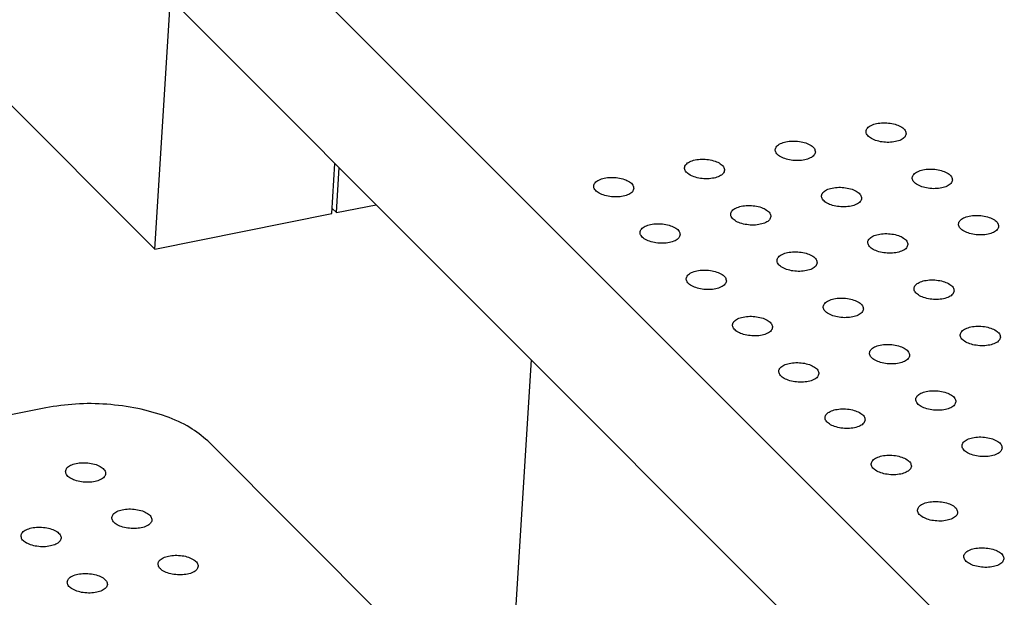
# Model space of a CAD drawing. Header units: inches. Extents: x 155 to 996, y 103 to 697.
# Tile 23 of 81: x 383 to 407, y 398 to 412. Entities that reach past the tile are written whole.
import ezdxf

# ---------------------------------------------------------------- set-up
doc = ezdxf.new("R2010")
doc.units = ezdxf.units.IN

# ---------------------------------------------------------------- blocks, each defined once
blk = doc.blocks.new('PCB2__1', base_point=(377.145, 358.263))
at = {"color": 7, "linetype": 'Continuous'}
for points in [[(383.928, 401.015), (383.933, 400.985), (383.946, 400.917), (384.042, 400.842), (384.169, 400.783), (384.328, 400.746), (384.496, 400.736), (384.657, 400.753), (384.793, 400.795), (384.891, 400.859), (384.938, 400.953), (384.903, 401.051), (384.813, 401.127), (384.684, 401.186), (384.526, 401.222), (384.358, 401.233), (384.196, 401.216), (384.063, 401.173), (383.958, 401.11), (383.937, 401.044), (383.928, 401.015)], [(385.079, 399.862), (385.085, 399.833), (385.098, 399.765), (385.194, 399.689), (385.321, 399.63), (385.479, 399.594), (385.648, 399.583), (385.809, 399.6), (385.944, 399.643), (386.043, 399.706), (386.09, 399.8), (386.055, 399.899), (385.965, 399.974), (385.836, 400.033), (385.678, 400.069), (385.509, 400.08), (385.347, 400.063), (385.214, 400.02), (385.109, 399.957), (385.089, 399.891), (385.079, 399.862)], [(382.82, 399.409), (382.825, 399.379), (382.838, 399.311), (382.934, 399.236), (383.061, 399.177), (383.219, 399.14), (383.388, 399.13), (383.549, 399.147), (383.684, 399.189), (383.783, 399.253), (383.83, 399.347), (383.795, 399.445), (383.705, 399.521), (383.576, 399.58), (383.418, 399.616), (383.249, 399.626), (383.088, 399.61), (382.955, 399.567), (382.85, 399.504), (382.829, 399.438), (382.82, 399.409)], [(386.231, 398.709), (386.237, 398.68), (386.249, 398.612), (386.346, 398.536), (386.472, 398.477), (386.631, 398.441), (386.799, 398.43), (386.961, 398.447), (387.096, 398.49), (387.195, 398.554), (387.242, 398.647), (387.207, 398.746), (387.116, 398.821), (386.987, 398.88), (386.829, 398.917), (386.661, 398.927), (386.499, 398.91), (386.366, 398.867), (386.261, 398.804), (386.24, 398.738), (386.231, 398.709)], [(383.971, 398.256), (383.977, 398.226), (383.99, 398.159), (384.086, 398.083), (384.213, 398.024), (384.371, 397.987), (384.54, 397.977), (384.701, 397.994), (384.836, 398.037), (384.935, 398.1), (384.982, 398.194), (384.947, 398.292), (384.856, 398.368), (384.727, 398.427), (384.57, 398.463), (384.401, 398.474), (384.239, 398.457), (384.106, 398.414), (384.001, 398.351), (383.98, 398.285), (383.971, 398.256)]]:
    blk.add_open_spline(points, degree=3, knots=[0, 0, 0, 0, 0.088201, 0.201564, 0.345167, 0.510862, 0.68451, 0.850206, 0.993808, 1.107172, 1.195372, 1.283573, 1.396937, 1.540539, 1.706235, 1.879883, 2.045578, 2.189181, 2.302544, 2.390745, 2.390745, 2.390745, 2.390745], dxfattribs=at)
blk = doc.blocks.new('E8021-26512__18', base_point=(361.86, 381.55))
at = {"color": 7, "linetype": 'Continuous'}
for p, q in [((366.136, 437.006), (414.405, 388.69)), ((365.915, 433.426), (414.185, 385.111))]:
    blk.add_line(p, q, dxfattribs=at)
for points in [[(404.858, 409.416), (404.852, 409.446), (404.84, 409.514), (404.743, 409.589), (404.616, 409.648), (404.458, 409.685), (404.289, 409.695), (404.128, 409.678), (403.993, 409.636), (403.894, 409.572), (403.847, 409.478), (403.882, 409.38), (403.973, 409.305), (404.102, 409.245), (404.259, 409.209), (404.428, 409.199), (404.59, 409.215), (404.723, 409.258), (404.828, 409.322), (404.849, 409.387), (404.858, 409.416)], [(402.598, 408.963), (402.592, 408.993), (402.58, 409.06), (402.483, 409.136), (402.357, 409.195), (402.198, 409.232), (402.03, 409.242), (401.869, 409.225), (401.733, 409.182), (401.634, 409.119), (401.587, 409.025), (401.623, 408.927), (401.713, 408.851), (401.842, 408.792), (402, 408.756), (402.168, 408.745), (402.33, 408.762), (402.463, 408.805), (402.568, 408.868), (402.589, 408.934), (402.598, 408.963)], [(400.338, 408.51), (400.333, 408.539), (400.32, 408.607), (400.224, 408.683), (400.097, 408.742), (399.938, 408.778), (399.77, 408.789), (399.609, 408.772), (399.473, 408.729), (399.375, 408.665), (399.328, 408.572), (399.363, 408.473), (399.453, 408.398), (399.582, 408.339), (399.74, 408.302), (399.908, 408.292), (400.07, 408.309), (400.203, 408.352), (400.308, 408.415), (400.329, 408.481), (400.338, 408.51)], [(406.009, 408.263), (406.004, 408.293), (405.991, 408.361), (405.895, 408.437), (405.768, 408.496), (405.61, 408.532), (405.441, 408.542), (405.28, 408.526), (405.145, 408.483), (405.046, 408.419), (404.999, 408.326), (405.034, 408.227), (405.124, 408.152), (405.253, 408.093), (405.411, 408.056), (405.58, 408.046), (405.741, 408.063), (405.874, 408.105), (405.979, 408.169), (406, 408.235), (406.009, 408.263)], [(398.078, 408.056), (398.073, 408.086), (398.06, 408.154), (397.964, 408.23), (397.837, 408.288), (397.679, 408.325), (397.51, 408.335), (397.349, 408.319), (397.214, 408.276), (397.115, 408.212), (397.068, 408.119), (397.103, 408.02), (397.193, 407.945), (397.322, 407.886), (397.48, 407.849), (397.649, 407.839), (397.81, 407.856), (397.943, 407.898), (398.048, 407.962), (398.069, 408.028), (398.078, 408.056)], [(403.75, 407.81), (403.744, 407.84), (403.731, 407.908), (403.635, 407.983), (403.508, 408.042), (403.35, 408.079), (403.181, 408.089), (403.02, 408.072), (402.885, 408.03), (402.786, 407.966), (402.739, 407.872), (402.774, 407.774), (402.864, 407.698), (402.993, 407.639), (403.151, 407.603), (403.32, 407.593), (403.482, 407.609), (403.615, 407.652), (403.72, 407.716), (403.741, 407.781), (403.75, 407.81)], [(401.49, 407.357), (401.484, 407.387), (401.472, 407.454), (401.375, 407.53), (401.249, 407.589), (401.09, 407.626), (400.922, 407.636), (400.76, 407.619), (400.625, 407.576), (400.526, 407.513), (400.479, 407.419), (400.514, 407.321), (400.605, 407.245), (400.734, 407.186), (400.892, 407.15), (401.06, 407.139), (401.222, 407.156), (401.355, 407.199), (401.46, 407.262), (401.481, 407.328), (401.49, 407.357)], [(407.161, 407.111), (407.156, 407.14), (407.143, 407.208), (407.047, 407.284), (406.92, 407.343), (406.761, 407.379), (406.593, 407.39), (406.432, 407.373), (406.296, 407.33), (406.197, 407.267), (406.151, 407.173), (406.186, 407.074), (406.276, 406.999), (406.405, 406.94), (406.563, 406.904), (406.731, 406.893), (406.893, 406.91), (407.026, 406.953), (407.131, 407.016), (407.152, 407.082), (407.161, 407.111)], [(399.23, 406.904), (399.225, 406.933), (399.212, 407.001), (399.116, 407.077), (398.989, 407.136), (398.83, 407.172), (398.662, 407.183), (398.501, 407.166), (398.365, 407.123), (398.267, 407.059), (398.22, 406.966), (398.255, 406.867), (398.345, 406.792), (398.474, 406.733), (398.632, 406.696), (398.8, 406.686), (398.962, 406.703), (399.095, 406.746), (399.2, 406.809), (399.221, 406.875), (399.23, 406.904)], [(404.901, 406.657), (404.896, 406.687), (404.883, 406.755), (404.787, 406.831), (404.66, 406.89), (404.501, 406.926), (404.333, 406.936), (404.172, 406.92), (404.037, 406.877), (403.938, 406.813), (403.891, 406.72), (403.926, 406.621), (404.016, 406.546), (404.145, 406.487), (404.303, 406.45), (404.471, 406.44), (404.633, 406.457), (404.766, 406.499), (404.871, 406.563), (404.892, 406.629), (404.901, 406.657)], [(402.642, 406.204), (402.636, 406.234), (402.623, 406.302), (402.527, 406.377), (402.4, 406.436), (402.242, 406.473), (402.073, 406.483), (401.912, 406.466), (401.777, 406.424), (401.678, 406.36), (401.631, 406.266), (401.666, 406.168), (401.756, 406.092), (401.885, 406.033), (402.043, 405.997), (402.212, 405.987), (402.374, 406.003), (402.507, 406.046), (402.611, 406.109), (402.632, 406.175), (402.642, 406.204)], [(400.382, 405.751), (400.376, 405.78), (400.364, 405.848), (400.267, 405.924), (400.14, 405.983), (399.982, 406.019), (399.813, 406.03), (399.652, 406.013), (399.517, 405.97), (399.418, 405.907), (399.371, 405.813), (399.406, 405.714), (399.497, 405.639), (399.626, 405.58), (399.783, 405.544), (399.952, 405.533), (400.114, 405.55), (400.247, 405.593), (400.352, 405.656), (400.373, 405.722), (400.382, 405.751)], [(406.053, 405.505), (406.047, 405.534), (406.035, 405.602), (405.938, 405.678), (405.812, 405.737), (405.653, 405.773), (405.485, 405.784), (405.324, 405.767), (405.188, 405.724), (405.089, 405.66), (405.042, 405.567), (405.078, 405.468), (405.168, 405.393), (405.297, 405.334), (405.455, 405.297), (405.623, 405.287), (405.785, 405.304), (405.918, 405.347), (406.023, 405.41), (406.044, 405.476), (406.053, 405.505)], [(403.793, 405.051), (403.788, 405.081), (403.775, 405.149), (403.679, 405.225), (403.552, 405.283), (403.393, 405.32), (403.225, 405.33), (403.064, 405.314), (402.928, 405.271), (402.83, 405.207), (402.783, 405.114), (402.818, 405.015), (402.908, 404.94), (403.037, 404.881), (403.195, 404.844), (403.363, 404.834), (403.525, 404.851), (403.658, 404.893), (403.763, 404.957), (403.784, 405.023), (403.793, 405.051)], [(401.533, 404.598), (401.528, 404.628), (401.515, 404.696), (401.419, 404.771), (401.292, 404.83), (401.134, 404.867), (400.965, 404.877), (400.804, 404.86), (400.669, 404.818), (400.57, 404.754), (400.523, 404.66), (400.558, 404.562), (400.648, 404.486), (400.777, 404.427), (400.935, 404.391), (401.104, 404.38), (401.265, 404.397), (401.398, 404.44), (401.503, 404.503), (401.524, 404.569), (401.533, 404.598)], [(407.205, 404.352), (407.199, 404.382), (407.186, 404.449), (407.09, 404.525), (406.963, 404.584), (406.805, 404.621), (406.636, 404.631), (406.475, 404.614), (406.34, 404.571), (406.241, 404.508), (406.194, 404.414), (406.229, 404.316), (406.319, 404.24), (406.448, 404.181), (406.606, 404.145), (406.775, 404.134), (406.937, 404.151), (407.07, 404.194), (407.175, 404.257), (407.196, 404.323), (407.205, 404.352)], [(404.945, 403.899), (404.939, 403.928), (404.927, 403.996), (404.83, 404.072), (404.704, 404.131), (404.545, 404.167), (404.377, 404.178), (404.215, 404.161), (404.08, 404.118), (403.981, 404.054), (403.934, 403.961), (403.969, 403.862), (404.06, 403.787), (404.189, 403.728), (404.347, 403.691), (404.515, 403.681), (404.677, 403.698), (404.81, 403.741), (404.915, 403.804), (404.936, 403.87), (404.945, 403.899)], [(402.685, 403.445), (402.68, 403.475), (402.667, 403.543), (402.571, 403.619), (402.444, 403.677), (402.285, 403.714), (402.117, 403.724), (401.956, 403.708), (401.82, 403.665), (401.722, 403.601), (401.675, 403.508), (401.71, 403.409), (401.8, 403.334), (401.929, 403.275), (402.087, 403.238), (402.255, 403.228), (402.417, 403.244), (402.55, 403.287), (402.655, 403.351), (402.676, 403.416), (402.685, 403.445)], [(406.097, 402.746), (406.091, 402.775), (406.078, 402.843), (405.982, 402.919), (405.855, 402.978), (405.697, 403.014), (405.528, 403.025), (405.367, 403.008), (405.232, 402.965), (405.133, 402.902), (405.086, 402.808), (405.121, 402.709), (405.211, 402.634), (405.34, 402.575), (405.498, 402.539), (405.667, 402.528), (405.829, 402.545), (405.962, 402.588), (406.066, 402.651), (406.087, 402.717), (406.097, 402.746)], [(403.837, 402.292), (403.831, 402.322), (403.819, 402.39), (403.722, 402.466), (403.595, 402.525), (403.437, 402.561), (403.268, 402.572), (403.107, 402.555), (402.972, 402.512), (402.873, 402.448), (402.826, 402.355), (402.861, 402.256), (402.952, 402.181), (403.081, 402.122), (403.238, 402.085), (403.407, 402.075), (403.569, 402.092), (403.702, 402.135), (403.807, 402.198), (403.828, 402.264), (403.837, 402.292)], [(407.248, 401.593), (407.243, 401.623), (407.23, 401.691), (407.134, 401.766), (407.007, 401.825), (406.848, 401.862), (406.68, 401.872), (406.519, 401.855), (406.383, 401.813), (406.285, 401.749), (406.238, 401.655), (406.273, 401.557), (406.363, 401.481), (406.492, 401.422), (406.65, 401.386), (406.818, 401.375), (406.98, 401.392), (407.113, 401.435), (407.218, 401.498), (407.239, 401.564), (407.248, 401.593)], [(404.988, 401.14), (404.983, 401.169), (404.97, 401.237), (404.874, 401.313), (404.747, 401.372), (404.589, 401.408), (404.42, 401.419), (404.259, 401.402), (404.124, 401.359), (404.025, 401.296), (403.978, 401.202), (404.013, 401.103), (404.103, 401.028), (404.232, 400.969), (404.39, 400.933), (404.559, 400.922), (404.72, 400.939), (404.853, 400.982), (404.958, 401.045), (404.979, 401.111), (404.988, 401.14)], [(406.14, 399.987), (406.135, 400.017), (406.122, 400.085), (406.026, 400.16), (405.899, 400.219), (405.74, 400.256), (405.572, 400.266), (405.411, 400.249), (405.275, 400.207), (405.177, 400.143), (405.13, 400.049), (405.165, 399.951), (405.255, 399.875), (405.384, 399.816), (405.542, 399.78), (405.71, 399.769), (405.872, 399.786), (406.005, 399.829), (406.11, 399.892), (406.131, 399.958), (406.14, 399.987)], [(407.292, 398.834), (407.286, 398.864), (407.274, 398.932), (407.177, 399.008), (407.05, 399.066), (406.892, 399.103), (406.723, 399.113), (406.562, 399.097), (406.427, 399.054), (406.328, 398.99), (406.281, 398.897), (406.316, 398.798), (406.407, 398.723), (406.536, 398.664), (406.693, 398.627), (406.862, 398.617), (407.024, 398.633), (407.157, 398.676), (407.262, 398.74), (407.283, 398.805), (407.292, 398.834)]]:
    blk.add_open_spline(points, degree=3, knots=[0, 0, 0, 0, 0.088201, 0.201564, 0.345167, 0.510862, 0.68451, 0.850206, 0.993808, 1.107172, 1.195372, 1.283573, 1.396937, 1.540539, 1.706235, 1.879883, 2.045578, 2.189181, 2.302544, 2.390745, 2.390745, 2.390745, 2.390745], dxfattribs=at)
blk = doc.blocks.new('p35__19', base_point=(390.568, 407.454))
at = {"color": 7, "linetype": 'Continuous'}
for p, q in [((390.673, 407.454), (390.742, 408.576)), ((390.568, 407.559), (390.673, 407.454)), ((390.673, 407.454), (391.664, 407.652))]:
    blk.add_line(p, q, dxfattribs=at)
blk = doc.blocks.new('1250-3783_2', base_point=(390.568, 407.454))
blk.add_blockref('p35__19', (390.568, 407.454))
blk = doc.blocks.new('p35__20', base_point=(366.344, 406.547))
at = {"color": 7, "linetype": 'Continuous'}
for p, q in [((366.729, 432.611), (366.344, 426.374)), ((366.344, 426.374), (386.153, 406.547)), ((380.038, 417.788), (380.054, 418.054)), ((381.134, 416.973), (380.054, 418.054)), ((380.054, 418.054), (380.055, 418.054)), ((381.135, 416.973), (380.055, 418.054)), ((380.038, 417.788), (381.117, 416.707)), ((380.021, 417.522), (379.943, 416.258)), ((381.101, 416.441), (380.021, 417.522)), ((380.021, 417.522), (380.022, 417.522)), ((381.102, 416.441), (380.022, 417.522)), ((380.098, 416.385), (380.143, 417.117)), ((380.099, 416.386), (380.144, 417.116)), ((380.143, 417.117), (381.084, 416.175)), ((380.144, 417.116), (380.144, 417.117)), ((381.134, 416.973), (381.117, 416.707)), ((381.135, 416.973), (381.118, 416.707)), ((381.134, 416.973), (381.135, 416.973)), ((381.117, 416.707), (381.118, 416.707)), ((380.098, 416.385), (380.099, 416.386)), ((381.039, 415.443), (380.098, 416.385)), ((381.04, 415.443), (380.099, 416.386)), ((381.101, 416.441), (381.084, 416.175)), ((381.102, 416.441), (381.086, 416.175)), ((381.101, 416.441), (381.102, 416.441)), ((379.943, 416.258), (380.885, 415.315)), ((381.084, 416.175), (381.086, 416.175)), ((379.898, 415.526), (379.882, 415.26)), ((379.898, 415.526), (380.84, 414.584)), ((379.898, 415.526), (379.899, 415.526)), ((379.899, 415.526), (380.84, 414.585)), ((380.885, 415.315), (380.84, 414.584)), ((380.961, 414.179), (381.039, 415.443)), ((380.962, 414.179), (381.04, 415.443)), ((381.039, 415.443), (381.04, 415.443)), ((380.961, 414.179), (379.882, 415.26)), ((379.865, 414.994), (379.849, 414.728)), ((379.865, 414.994), (379.866, 414.994)), ((379.865, 414.994), (380.945, 413.913)), ((379.866, 414.994), (380.946, 413.913)), ((380.928, 413.647), (379.849, 414.728)), ((380.84, 414.585), (380.841, 414.584)), ((380.961, 414.179), (380.962, 414.179)), ((380.928, 413.647), (380.945, 413.913)), ((380.93, 413.647), (380.946, 413.913)), ((380.945, 413.913), (380.946, 413.913)), ((380.928, 413.647), (380.93, 413.647)), ((386.153, 406.547), (386.538, 412.784)), ((390.56, 407.431), (390.637, 408.681)), ((386.153, 406.547), (390.56, 407.431))]:
    blk.add_line(p, q, dxfattribs=at)
blk = doc.blocks.new('1250-3783_3__21', base_point=(366.344, 406.547))
blk.add_blockref('p35__20', (366.344, 406.547))
blk = doc.blocks.new('p35__23', base_point=(395.136, 377.728))
at = {"color": 7, "linetype": 'Continuous'}
for p, q in [((395.521, 403.792), (395.136, 397.555)), ((395.136, 397.555), (414.945, 377.728)), ((408.829, 388.969), (408.846, 389.235)), ((409.925, 388.154), (408.846, 389.235)), ((408.846, 389.235), (408.847, 389.235)), ((409.926, 388.154), (408.847, 389.235)), ((408.829, 388.969), (409.909, 387.888)), ((408.813, 388.703), (408.735, 387.439)), ((409.892, 387.622), (408.813, 388.703)), ((408.813, 388.703), (408.814, 388.703)), ((409.894, 387.622), (408.814, 388.703)), ((408.889, 387.566), (408.935, 388.298)), ((408.891, 387.567), (408.936, 388.297)), ((408.935, 388.298), (409.876, 387.356)), ((408.936, 388.297), (408.936, 388.298)), ((409.925, 388.154), (409.909, 387.888)), ((409.926, 388.154), (409.91, 387.888)), ((409.925, 388.154), (409.926, 388.154)), ((409.909, 387.888), (409.91, 387.888)), ((409.892, 387.622), (409.876, 387.356)), ((409.894, 387.622), (409.877, 387.356)), ((409.892, 387.622), (409.894, 387.622)), ((408.735, 387.439), (409.676, 386.496)), ((408.889, 387.566), (408.891, 387.567)), ((409.831, 386.624), (408.889, 387.566)), ((409.832, 386.624), (408.891, 387.567)), ((409.876, 387.356), (409.877, 387.356)), ((408.69, 386.707), (408.673, 386.441)), ((408.69, 386.707), (409.631, 385.765)), ((408.69, 386.707), (408.691, 386.707)), ((408.691, 386.707), (409.631, 385.766)), ((409.753, 385.36), (409.831, 386.624)), ((409.754, 385.36), (409.832, 386.624)), ((409.831, 386.624), (409.832, 386.624)), ((409.753, 385.36), (408.673, 386.441)), ((409.676, 386.496), (409.631, 385.765)), ((408.657, 386.175), (408.64, 385.909)), ((408.657, 386.175), (408.658, 386.175)), ((408.657, 386.175), (409.737, 385.094)), ((408.658, 386.175), (409.738, 385.094)), ((409.72, 384.828), (408.64, 385.909)), ((409.631, 385.766), (409.632, 385.765)), ((409.753, 385.36), (409.754, 385.36)), ((409.72, 384.828), (409.737, 385.094)), ((409.721, 384.828), (409.738, 385.094)), ((409.737, 385.094), (409.738, 385.094)), ((409.72, 384.828), (409.721, 384.828)), ((414.945, 377.728), (415.286, 383.26)), ((419.351, 378.612), (419.564, 382.065)), ((414.945, 377.728), (419.351, 378.612))]:
    blk.add_line(p, q, dxfattribs=at)
blk = doc.blocks.new('1250-3783_3_1_1_2_1__24', base_point=(395.136, 377.728))
blk.add_blockref('p35__23', (395.136, 377.728))
blk = doc.blocks.new('E8021-66412_MUXIP01_3', base_point=(361.86, 377.728))
for name, p in [('E8021-26512__18', (361.86, 381.55)), ('1250-3783_3__21', (366.344, 406.547)), ('1250-3783_2', (390.568, 407.454)), ('1250-3783_3_1_1_2_1__24', (395.136, 377.728))]:
    blk.add_blockref(name, p)
blk = doc.blocks.new('E8021-24140', base_point=(199.013, 250.256))
at = {"color": 7, "linetype": 'Continuous'}
for p, q in [((383.44, 402.596), (374.075, 400.717)), ((401.645, 387.58), (387.469, 401.77))]:
    blk.add_line(p, q, dxfattribs=at)
blk.add_open_spline([(387.469, 401.77), (387.326, 401.888), (387.014, 402.146), (386.411, 402.402), (385.715, 402.596), (384.957, 402.696), (384.188, 402.71), (383.685, 402.633), (383.44, 402.596)], degree=3, knots=[0, 0, 0, 0, 0.55489, 1.210048, 1.942867, 2.719008, 3.498643, 4.241526, 4.241526, 4.241526, 4.241526], dxfattribs=at)
blk = doc.blocks.new('E8021-64140', base_point=(199.013, 250.256))
blk.add_blockref('E8021-24140', (199.013, 250.256))
blk = doc.blocks.new('E8021-96540__50', base_point=(199.013, 250.256))
for name, p in [('E8021-64140', (199.013, 250.256)), ('PCB2__1', (377.145, 358.263)), ('E8021-66412_MUXIP01_3', (361.86, 377.728))]:
    blk.add_blockref(name, p)
blk = doc.blocks.new('Gen1', base_point=(572.3, 417.2))
blk.add_blockref('E8021-96540__50', (199.013, 250.256))

msp = doc.modelspace()

# ---------------------------------------------------------------- block references
msp.add_blockref('Gen1', (572.3, 417.2))

doc.saveas('drawing.dxf')
